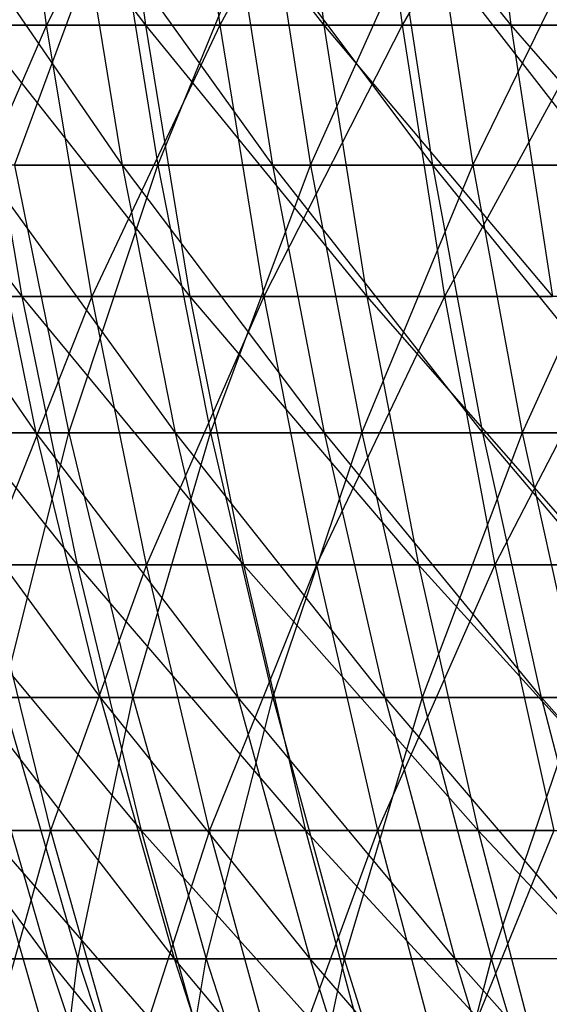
# Model space of a CAD drawing. Extents: x -125 to 125, y -143 to 0.
# Tile 37 of 256: x -46.71 to -41.92, y -102.99 to -94.06. Entities that reach past the tile are written whole.
import ezdxf

# ---------------------------------------------------------------- set-up
doc = ezdxf.new("R2010")
doc.units = 0
doc.header["$LTSCALE"] = 25.4
doc.layers.get('0').update_dxf_attribs({"linetype": 'CONTINUOUS'})

# ---------------------------------------------------------------- blocks, each defined once
blk = doc.blocks.new('NL2500027000_STL_3')
at = {"color": 0}
for p, q in [((-47.4433, -91.6345, 35.6712), (-45.5735, -94.1127, 37.3739)), ((-47.4433, -91.6345, 35.6712), (-45.5735, -94.1127, 37.3739)), ((-46.4689, -94.1127, -36.2545), (-46.7992, -91.6345, -36.5122)), ((-46.4689, -94.1127, -36.2545), (-46.7992, -91.6345, -36.5122)), ((-45.2183, -91.6345, -38.4526), (-46.4689, -94.1127, -36.2545)), ((-45.2183, -91.6345, -38.4526), (-46.4689, -94.1127, -36.2545)), ((-45.8974, -91.6345, 37.6395), (-43.9574, -94.1127, 39.2619)), ((-45.8974, -91.6345, 37.6395), (-43.9574, -94.1127, 39.2619)), ((-45.8974, -91.6345, 37.6395), (-45.5735, -94.1127, 37.3739)), ((-45.8974, -91.6345, 37.6395), (-45.5735, -94.1127, 37.3739)), ((-45.2183, -91.6345, -38.4526), (-44.8993, -94.1127, -38.1813)), ((-45.2183, -91.6345, -38.4526), (-44.8993, -94.1127, -38.1813)), ((-43.5571, -91.6345, -40.3247), (-44.8993, -94.1127, -38.1813)), ((-43.5571, -91.6345, -40.3247), (-44.8993, -94.1127, -38.1813)), ((-44.2698, -91.6345, 39.5409), (-42.2632, -94.1127, 41.0801)), ((-44.2698, -91.6345, 39.5409), (-42.2632, -94.1127, 41.0801)), ((-44.2698, -91.6345, 39.5409), (-43.9574, -94.1127, 39.2619)), ((-44.2698, -91.6345, 39.5409), (-43.9574, -94.1127, 39.2619)), ((-43.5571, -91.6345, -40.3247), (-43.2498, -94.1127, -40.0401)), ((-43.5571, -91.6345, -40.3247), (-43.2498, -94.1127, -40.0401)), ((-41.8185, -91.6345, -42.125), (-43.2498, -94.1127, -40.0401)), ((-41.8185, -91.6345, -42.125), (-43.2498, -94.1127, -40.0401)), ((-42.5635, -91.6345, 41.372), (-42.2632, -94.1127, 41.0801)), ((-42.5635, -91.6345, 41.372), (-42.2632, -94.1127, 41.0801)), ((-45.7816, -95.3803, 30.243), (-47.4639, -92.9311, 28.4611)), ((-45.7816, -95.3803, 30.243), (-47.4639, -92.9311, 28.4611)), ((-46.7576, -95.3803, -28.711), (-45.8536, -92.9311, -30.9887)), ((-46.7576, -95.3803, -28.711), (-45.8536, -92.9311, -30.9887)), ((-44.4189, -95.3803, 32.2112), (-46.1773, -92.9311, 30.5044)), ((-44.4189, -95.3803, 32.2112), (-46.1773, -92.9311, 30.5044)), ((-45.7816, -95.3803, 30.243), (-46.1773, -92.9311, 30.5044)), ((-45.7816, -95.3803, 30.243), (-46.1773, -92.9311, 30.5044)), ((-45.8536, -92.9311, -30.9887), (-45.4608, -95.3803, -30.7232)), ((-45.8536, -92.9311, -30.9887), (-45.4608, -95.3803, -30.7232)), ((-45.4608, -95.3803, -30.7232), (-44.4583, -92.9311, -32.9593)), ((-45.4608, -95.3803, -30.7232), (-44.4583, -92.9311, -32.9593)), ((-42.9716, -95.3803, 34.1181), (-44.8027, -92.9311, 32.4896)), ((-42.9716, -95.3803, 34.1181), (-44.8027, -92.9311, 32.4896)), ((-44.4189, -95.3803, 32.2112), (-44.8027, -92.9311, 32.4896)), ((-44.4189, -95.3803, 32.2112), (-44.8027, -92.9311, 32.4896)), ((-44.4583, -92.9311, -32.9593), (-44.0774, -95.3803, -32.6769)), ((-44.4583, -92.9311, -32.9593), (-44.0774, -95.3803, -32.6769)), ((-44.0774, -95.3803, -32.6769), (-42.9783, -92.9311, -34.8672)), ((-44.0774, -95.3803, -32.6769), (-42.9783, -92.9311, -34.8672)), ((-41.4424, -95.3803, 35.96), (-43.3429, -92.9311, 34.4129)), ((-41.4424, -95.3803, 35.96), (-43.3429, -92.9311, 34.4129)), ((-42.9716, -95.3803, 34.1181), (-43.3429, -92.9311, 34.4129)), ((-42.9716, -95.3803, 34.1181), (-43.3429, -92.9311, 34.4129)), ((-42.9783, -92.9311, -34.8672), (-42.6101, -95.3803, -34.5685)), ((-42.9783, -92.9311, -34.8672), (-42.6101, -95.3803, -34.5685)), ((-42.6101, -95.3803, -34.5685), (-41.4165, -92.9311, -36.7087)), ((-42.6101, -95.3803, -34.5685), (-41.4165, -92.9311, -36.7087)), ((-48.5598, -94.1127, 33.4021), (-46.6911, -96.5711, 35.1056)), ((-48.5598, -94.1127, 33.4021), (-46.6911, -96.5711, 35.1056)), ((-46.4689, -94.1127, -36.2545), (-47.956, -94.1127, -34.2633)), ((-46.4689, -94.1127, -36.2545), (-47.956, -94.1127, -34.2633)), ((-46.4689, -94.1127, -36.2545), (-47.5311, -96.5711, -33.9597)), ((-46.4689, -94.1127, -36.2545), (-47.5311, -96.5711, -33.9597)), ((-47.1085, -94.1127, 35.4195), (-45.5735, -94.1127, 37.3739)), ((-47.1085, -94.1127, 35.4195), (-45.5735, -94.1127, 37.3739)), ((-47.1085, -94.1127, 35.4195), (-45.1697, -96.5711, 37.0428)), ((-47.1085, -94.1127, 35.4195), (-45.1697, -96.5711, 37.0428)), ((-47.1085, -94.1127, 35.4195), (-46.6911, -96.5711, 35.1056)), ((-47.1085, -94.1127, 35.4195), (-46.6911, -96.5711, 35.1056)), ((-44.8993, -94.1127, -38.1813), (-46.4689, -94.1127, -36.2545)), ((-44.8993, -94.1127, -38.1813), (-46.4689, -94.1127, -36.2545)), ((-46.0572, -96.5711, -35.9333), (-46.4689, -94.1127, -36.2545)), ((-46.0572, -96.5711, -35.9333), (-46.4689, -94.1127, -36.2545)), ((-44.8993, -94.1127, -38.1813), (-46.0572, -96.5711, -35.9333)), ((-44.8993, -94.1127, -38.1813), (-46.0572, -96.5711, -35.9333)), ((-45.5735, -94.1127, 37.3739), (-43.9574, -94.1127, 39.2619)), ((-45.5735, -94.1127, 37.3739), (-43.9574, -94.1127, 39.2619)), ((-45.5735, -94.1127, 37.3739), (-43.5679, -96.5711, 38.914)), ((-45.5735, -94.1127, 37.3739), (-43.5679, -96.5711, 38.914)), ((-45.5735, -94.1127, 37.3739), (-45.1697, -96.5711, 37.0428)), ((-45.5735, -94.1127, 37.3739), (-45.1697, -96.5711, 37.0428)), ((-44.8993, -94.1127, -38.1813), (-44.5014, -96.5711, -37.8429)), ((-43.2498, -94.1127, -40.0401), (-44.8993, -94.1127, -38.1813)), ((-43.2498, -94.1127, -40.0401), (-44.8993, -94.1127, -38.1813)), ((-44.8993, -94.1127, -38.1813), (-44.5014, -96.5711, -37.8429)), ((-43.2498, -94.1127, -40.0401), (-44.5014, -96.5711, -37.8429)), ((-43.2498, -94.1127, -40.0401), (-44.5014, -96.5711, -37.8429)), ((-43.9574, -94.1127, 39.2619), (-42.2632, -94.1127, 41.0801)), ((-43.9574, -94.1127, 39.2619), (-42.2632, -94.1127, 41.0801)), ((-43.9574, -94.1127, 39.2619), (-41.8887, -96.5711, 40.7161)), ((-43.9574, -94.1127, 39.2619), (-41.8887, -96.5711, 40.7161)), ((-43.9574, -94.1127, 39.2619), (-43.5679, -96.5711, 38.914)), ((-43.9574, -94.1127, 39.2619), (-43.5679, -96.5711, 38.914)), ((-43.2498, -94.1127, -40.0401), (-42.8665, -96.5711, -39.6853)), ((-41.5234, -94.1127, -41.8278), (-43.2498, -94.1127, -40.0401)), ((-41.5234, -94.1127, -41.8278), (-43.2498, -94.1127, -40.0401)), ((-43.2498, -94.1127, -40.0401), (-42.8665, -96.5711, -39.6853)), ((-41.5234, -94.1127, -41.8278), (-42.8665, -96.5711, -39.6853)), ((-41.5234, -94.1127, -41.8278), (-42.8665, -96.5711, -39.6853)), ((-42.2632, -94.1127, 41.0801), (-40.4938, -94.1127, 42.8253)), ((-42.2632, -94.1127, 41.0801), (-40.4938, -94.1127, 42.8253)), ((-42.2632, -94.1127, 41.0801), (-40.135, -96.5711, 42.4458)), ((-42.2632, -94.1127, 41.0801), (-40.135, -96.5711, 42.4458)), ((-42.2632, -94.1127, 41.0801), (-41.8887, -96.5711, 40.7161)), ((-42.2632, -94.1127, 41.0801), (-41.8887, -96.5711, 40.7161)), ((-46.5621, -97.8072, 27.9204), (-48.2433, -95.3803, 26.1378)), ((-46.5621, -97.8072, 27.9204), (-48.2433, -95.3803, 26.1378)), ((-45.7816, -95.3803, 30.243), (-47.0572, -95.3803, 28.2173)), ((-45.7816, -95.3803, 30.243), (-47.0572, -95.3803, 28.2173)), ((-45.2999, -97.8072, 29.9248), (-47.0572, -95.3803, 28.2173)), ((-45.2999, -97.8072, 29.9248), (-47.0572, -95.3803, 28.2173)), ((-46.5621, -97.8072, 27.9204), (-47.0572, -95.3803, 28.2173)), ((-46.5621, -97.8072, 27.9204), (-47.0572, -95.3803, 28.2173)), ((-46.7576, -95.3803, -28.711), (-45.4608, -95.3803, -30.7232)), ((-46.7576, -95.3803, -28.711), (-45.4608, -95.3803, -30.7232)), ((-46.7576, -95.3803, -28.711), (-46.2657, -97.8072, -28.4089)), ((-46.7576, -95.3803, -28.711), (-46.2657, -97.8072, -28.4089)), ((-46.2657, -97.8072, -28.4089), (-45.4608, -95.3803, -30.7232)), ((-46.2657, -97.8072, -28.4089), (-45.4608, -95.3803, -30.7232)), ((-44.4189, -95.3803, 32.2112), (-45.7816, -95.3803, 30.243)), ((-44.4189, -95.3803, 32.2112), (-45.7816, -95.3803, 30.243)), ((-43.9515, -97.8072, 31.8723), (-45.7816, -95.3803, 30.243)), ((-43.9515, -97.8072, 31.8723), (-45.7816, -95.3803, 30.243)), ((-45.2999, -97.8072, 29.9248), (-45.7816, -95.3803, 30.243)), ((-45.2999, -97.8072, 29.9248), (-45.7816, -95.3803, 30.243)), ((-45.4608, -95.3803, -30.7232), (-44.0774, -95.3803, -32.6769)), ((-45.4608, -95.3803, -30.7232), (-44.0774, -95.3803, -32.6769)), ((-45.4608, -95.3803, -30.7232), (-44.9825, -97.8072, -30.4)), ((-45.4608, -95.3803, -30.7232), (-44.9825, -97.8072, -30.4)), ((-44.9825, -97.8072, -30.4), (-44.0774, -95.3803, -32.6769)), ((-44.9825, -97.8072, -30.4), (-44.0774, -95.3803, -32.6769)), ((-42.9716, -95.3803, 34.1181), (-44.4189, -95.3803, 32.2112)), ((-42.9716, -95.3803, 34.1181), (-44.4189, -95.3803, 32.2112)), ((-42.5194, -97.8072, 33.7591), (-44.4189, -95.3803, 32.2112)), ((-42.5194, -97.8072, 33.7591), (-44.4189, -95.3803, 32.2112)), ((-43.9515, -97.8072, 31.8723), (-44.4189, -95.3803, 32.2112)), ((-43.9515, -97.8072, 31.8723), (-44.4189, -95.3803, 32.2112)), ((-44.0774, -95.3803, -32.6769), (-42.6101, -95.3803, -34.5685)), ((-44.0774, -95.3803, -32.6769), (-42.6101, -95.3803, -34.5685)), ((-44.0774, -95.3803, -32.6769), (-43.6136, -97.8072, -32.3331)), ((-44.0774, -95.3803, -32.6769), (-43.6136, -97.8072, -32.3331)), ((-43.6136, -97.8072, -32.3331), (-42.6101, -95.3803, -34.5685)), ((-43.6136, -97.8072, -32.3331), (-42.6101, -95.3803, -34.5685)), ((-41.4424, -95.3803, 35.96), (-42.9716, -95.3803, 34.1181)), ((-41.4424, -95.3803, 35.96), (-42.9716, -95.3803, 34.1181)), ((-41.0064, -97.8072, 35.5816), (-42.9716, -95.3803, 34.1181)), ((-41.0064, -97.8072, 35.5816), (-42.9716, -95.3803, 34.1181)), ((-42.5194, -97.8072, 33.7591), (-42.9716, -95.3803, 34.1181)), ((-42.5194, -97.8072, 33.7591), (-42.9716, -95.3803, 34.1181)), ((-42.6101, -95.3803, -34.5685), (-41.0617, -95.3803, -36.3942)), ((-42.6101, -95.3803, -34.5685), (-41.0617, -95.3803, -36.3942)), ((-42.6101, -95.3803, -34.5685), (-42.1618, -97.8072, -34.2048)), ((-42.6101, -95.3803, -34.5685), (-42.1618, -97.8072, -34.2048)), ((-41.0617, -95.3803, -36.3942), (-42.1618, -97.8072, -34.2048)), ((-41.0617, -95.3803, -36.3942), (-42.1618, -97.8072, -34.2048)), ((-48.1295, -96.5711, 33.1061), (-46.6911, -96.5711, 35.1056)), ((-48.1295, -96.5711, 33.1061), (-46.6911, -96.5711, 35.1056)), ((-48.1295, -96.5711, 33.1061), (-46.1917, -99.0055, 34.7302)), ((-48.1295, -96.5711, 33.1061), (-46.1917, -99.0055, 34.7302)), ((-46.0572, -96.5711, -35.9333), (-47.5311, -96.5711, -33.9597)), ((-46.0572, -96.5711, -35.9333), (-47.5311, -96.5711, -33.9597)), ((-46.0572, -96.5711, -35.9333), (-47.0227, -99.0055, -33.5965)), ((-46.0572, -96.5711, -35.9333), (-47.0227, -99.0055, -33.5965)), ((-46.6911, -96.5711, 35.1056), (-45.1697, -96.5711, 37.0428)), ((-46.6911, -96.5711, 35.1056), (-45.1697, -96.5711, 37.0428)), ((-46.6911, -96.5711, 35.1056), (-44.6866, -99.0055, 36.6466)), ((-46.6911, -96.5711, 35.1056), (-44.6866, -99.0055, 36.6466)), ((-46.6911, -96.5711, 35.1056), (-46.1917, -99.0055, 34.7302)), ((-46.6911, -96.5711, 35.1056), (-46.1917, -99.0055, 34.7302)), ((-44.5014, -96.5711, -37.8429), (-46.0572, -96.5711, -35.9333)), ((-44.5014, -96.5711, -37.8429), (-46.0572, -96.5711, -35.9333)), ((-45.5646, -99.0055, -35.549), (-46.0572, -96.5711, -35.9333)), ((-45.5646, -99.0055, -35.549), (-46.0572, -96.5711, -35.9333)), ((-44.5014, -96.5711, -37.8429), (-45.5646, -99.0055, -35.549)), ((-44.5014, -96.5711, -37.8429), (-45.5646, -99.0055, -35.549)), ((-45.1697, -96.5711, 37.0428), (-43.5679, -96.5711, 38.914)), ((-45.1697, -96.5711, 37.0428), (-43.5679, -96.5711, 38.914)), ((-45.1697, -96.5711, 37.0428), (-43.102, -99.0055, 38.4978)), ((-45.1697, -96.5711, 37.0428), (-43.102, -99.0055, 38.4978)), ((-45.1697, -96.5711, 37.0428), (-44.6866, -99.0055, 36.6466)), ((-45.1697, -96.5711, 37.0428), (-44.6866, -99.0055, 36.6466)), ((-44.5014, -96.5711, -37.8429), (-44.0255, -99.0055, -37.4382)), ((-42.8665, -96.5711, -39.6853), (-44.5014, -96.5711, -37.8429)), ((-42.8665, -96.5711, -39.6853), (-44.5014, -96.5711, -37.8429)), ((-44.5014, -96.5711, -37.8429), (-44.0255, -99.0055, -37.4382)), ((-42.8665, -96.5711, -39.6853), (-44.0255, -99.0055, -37.4382)), ((-42.8665, -96.5711, -39.6853), (-44.0255, -99.0055, -37.4382)), ((-43.5679, -96.5711, 38.914), (-41.8887, -96.5711, 40.7161)), ((-43.5679, -96.5711, 38.914), (-41.8887, -96.5711, 40.7161)), ((-43.5679, -96.5711, 38.914), (-41.4407, -99.0055, 40.2806)), ((-43.5679, -96.5711, 38.914), (-41.4407, -99.0055, 40.2806)), ((-43.5679, -96.5711, 38.914), (-43.102, -99.0055, 38.4978)), ((-43.5679, -96.5711, 38.914), (-43.102, -99.0055, 38.4978)), ((-42.8665, -96.5711, -39.6853), (-42.4081, -99.0055, -39.2609)), ((-41.1554, -96.5711, -41.4571), (-42.8665, -96.5711, -39.6853)), ((-41.1554, -96.5711, -41.4571), (-42.8665, -96.5711, -39.6853)), ((-42.8665, -96.5711, -39.6853), (-42.4081, -99.0055, -39.2609)), ((-41.1554, -96.5711, -41.4571), (-42.4081, -99.0055, -39.2609)), ((-41.1554, -96.5711, -41.4571), (-42.4081, -99.0055, -39.2609)), ((-46.5621, -97.8072, 27.9204), (-47.7357, -97.8072, 25.8628)), ((-46.5621, -97.8072, 27.9204), (-47.7357, -97.8072, 25.8628)), ((-45.9795, -100.2075, 27.571), (-47.7357, -97.8072, 25.8628)), ((-45.9795, -100.2075, 27.571), (-47.7357, -97.8072, 25.8628)), ((-47.4608, -97.8072, -26.3638), (-46.2657, -97.8072, -28.4089)), ((-47.4608, -97.8072, -26.3638), (-46.2657, -97.8072, -28.4089)), ((-46.8669, -100.2075, -26.0339), (-46.2657, -97.8072, -28.4089)), ((-46.8669, -100.2075, -26.0339), (-46.2657, -97.8072, -28.4089)), ((-45.2999, -97.8072, 29.9248), (-46.5621, -97.8072, 27.9204)), ((-45.2999, -97.8072, 29.9248), (-46.5621, -97.8072, 27.9204)), ((-44.7331, -100.2075, 29.5504), (-46.5621, -97.8072, 27.9204)), ((-44.7331, -100.2075, 29.5504), (-46.5621, -97.8072, 27.9204)), ((-45.9795, -100.2075, 27.571), (-46.5621, -97.8072, 27.9204)), ((-45.9795, -100.2075, 27.571), (-46.5621, -97.8072, 27.9204)), ((-46.2657, -97.8072, -28.4089), (-44.9825, -97.8072, -30.4)), ((-46.2657, -97.8072, -28.4089), (-44.9825, -97.8072, -30.4)), ((-46.2657, -97.8072, -28.4089), (-45.6867, -100.2075, -28.0534)), ((-46.2657, -97.8072, -28.4089), (-45.6867, -100.2075, -28.0534)), ((-45.6867, -100.2075, -28.0534), (-44.9825, -97.8072, -30.4)), ((-45.6867, -100.2075, -28.0534), (-44.9825, -97.8072, -30.4)), ((-43.9515, -97.8072, 31.8723), (-45.2999, -97.8072, 29.9248)), ((-43.9515, -97.8072, 31.8723), (-45.2999, -97.8072, 29.9248)), ((-43.4015, -100.2075, 31.4735), (-45.2999, -97.8072, 29.9248)), ((-43.4015, -100.2075, 31.4735), (-45.2999, -97.8072, 29.9248)), ((-44.7331, -100.2075, 29.5504), (-45.2999, -97.8072, 29.9248)), ((-44.7331, -100.2075, 29.5504), (-45.2999, -97.8072, 29.9248)), ((-44.9825, -97.8072, -30.4), (-43.6136, -97.8072, -32.3331)), ((-44.9825, -97.8072, -30.4), (-43.6136, -97.8072, -32.3331)), ((-44.9825, -97.8072, -30.4), (-44.4196, -100.2075, -30.0196)), ((-44.9825, -97.8072, -30.4), (-44.4196, -100.2075, -30.0196)), ((-44.4196, -100.2075, -30.0196), (-43.6136, -97.8072, -32.3331)), ((-44.4196, -100.2075, -30.0196), (-43.6136, -97.8072, -32.3331)), ((-42.5194, -97.8072, 33.7591), (-43.9515, -97.8072, 31.8723)), ((-42.5194, -97.8072, 33.7591), (-43.9515, -97.8072, 31.8723)), ((-41.9874, -100.2075, 33.3367), (-43.9515, -97.8072, 31.8723)), ((-41.9874, -100.2075, 33.3367), (-43.9515, -97.8072, 31.8723)), ((-43.4015, -100.2075, 31.4735), (-43.9515, -97.8072, 31.8723)), ((-43.4015, -100.2075, 31.4735), (-43.9515, -97.8072, 31.8723)), ((-43.6136, -97.8072, -32.3331), (-42.1618, -97.8072, -34.2048)), ((-43.6136, -97.8072, -32.3331), (-42.1618, -97.8072, -34.2048)), ((-43.6136, -97.8072, -32.3331), (-43.0679, -100.2075, -31.9285)), ((-43.6136, -97.8072, -32.3331), (-43.0679, -100.2075, -31.9285)), ((-42.1618, -97.8072, -34.2048), (-43.0679, -100.2075, -31.9285)), ((-42.1618, -97.8072, -34.2048), (-43.0679, -100.2075, -31.9285)), ((-41.0064, -97.8072, 35.5816), (-42.5194, -97.8072, 33.7591)), ((-41.0064, -97.8072, 35.5816), (-42.5194, -97.8072, 33.7591)), ((-40.4933, -100.2075, 35.1364), (-42.5194, -97.8072, 33.7591)), ((-40.4933, -100.2075, 35.1364), (-42.5194, -97.8072, 33.7591)), ((-41.9874, -100.2075, 33.3367), (-42.5194, -97.8072, 33.7591)), ((-41.9874, -100.2075, 33.3367), (-42.5194, -97.8072, 33.7591)), ((-42.1618, -97.8072, -34.2048), (-40.6296, -97.8072, -36.0113)), ((-42.1618, -97.8072, -34.2048), (-40.6296, -97.8072, -36.0113)), ((-42.1618, -97.8072, -34.2048), (-41.6342, -100.2075, -33.7767)), ((-42.1618, -97.8072, -34.2048), (-41.6342, -100.2075, -33.7767)), ((-47.6148, -99.0055, 32.752), (-46.1917, -99.0055, 34.7302)), ((-47.6148, -99.0055, 32.752), (-46.1917, -99.0055, 34.7302)), ((-47.6148, -99.0055, 32.752), (-45.6113, -101.4116, 34.2938)), ((-47.6148, -99.0055, 32.752), (-45.6113, -101.4116, 34.2938)), ((-47.0227, -99.0055, -33.5965), (-46.4319, -101.4116, -33.1744)), ((-45.5646, -99.0055, -35.549), (-47.0227, -99.0055, -33.5965)), ((-45.5646, -99.0055, -35.549), (-47.0227, -99.0055, -33.5965)), ((-47.0227, -99.0055, -33.5965), (-46.4319, -101.4116, -33.1744)), ((-45.5646, -99.0055, -35.549), (-46.4319, -101.4116, -33.1744)), ((-45.5646, -99.0055, -35.549), (-46.4319, -101.4116, -33.1744)), ((-46.1917, -99.0055, 34.7302), (-44.6866, -99.0055, 36.6466)), ((-46.1917, -99.0055, 34.7302), (-44.6866, -99.0055, 36.6466)), ((-46.1917, -99.0055, 34.7302), (-44.1251, -101.4116, 36.1861)), ((-46.1917, -99.0055, 34.7302), (-44.1251, -101.4116, 36.1861)), ((-46.1917, -99.0055, 34.7302), (-45.6113, -101.4116, 34.2938)), ((-46.1917, -99.0055, 34.7302), (-45.6113, -101.4116, 34.2938)), ((-44.0255, -99.0055, -37.4382), (-45.5646, -99.0055, -35.549)), ((-44.0255, -99.0055, -37.4382), (-45.5646, -99.0055, -35.549)), ((-44.9921, -101.4116, -35.1023), (-45.5646, -99.0055, -35.549)), ((-44.9921, -101.4116, -35.1023), (-45.5646, -99.0055, -35.549)), ((-44.0255, -99.0055, -37.4382), (-44.9921, -101.4116, -35.1023)), ((-44.0255, -99.0055, -37.4382), (-44.9921, -101.4116, -35.1023)), ((-44.6866, -99.0055, 36.6466), (-43.102, -99.0055, 38.4978)), ((-44.6866, -99.0055, 36.6466), (-43.102, -99.0055, 38.4978)), ((-44.6866, -99.0055, 36.6466), (-42.5604, -101.4116, 38.0141)), ((-44.6866, -99.0055, 36.6466), (-42.5604, -101.4116, 38.0141)), ((-44.6866, -99.0055, 36.6466), (-44.1251, -101.4116, 36.1861)), ((-44.6866, -99.0055, 36.6466), (-44.1251, -101.4116, 36.1861)), ((-44.0255, -99.0055, -37.4382), (-43.4723, -101.4116, -36.9678)), ((-42.4081, -99.0055, -39.2609), (-44.0255, -99.0055, -37.4382)), ((-42.4081, -99.0055, -39.2609), (-44.0255, -99.0055, -37.4382)), ((-44.0255, -99.0055, -37.4382), (-43.4723, -101.4116, -36.9678)), ((-42.4081, -99.0055, -39.2609), (-43.4723, -101.4116, -36.9678)), ((-42.4081, -99.0055, -39.2609), (-43.4723, -101.4116, -36.9678)), ((-43.102, -99.0055, 38.4978), (-41.4407, -99.0055, 40.2806)), ((-43.102, -99.0055, 38.4978), (-41.4407, -99.0055, 40.2806)), ((-43.102, -99.0055, 38.4978), (-40.92, -101.4116, 39.7745)), ((-43.102, -99.0055, 38.4978), (-40.92, -101.4116, 39.7745)), ((-43.102, -99.0055, 38.4978), (-42.5604, -101.4116, 38.0141)), ((-43.102, -99.0055, 38.4978), (-42.5604, -101.4116, 38.0141)), ((-42.4081, -99.0055, -39.2609), (-41.8752, -101.4116, -38.7676)), ((-40.7153, -99.0055, -41.0138), (-42.4081, -99.0055, -39.2609)), ((-40.7153, -99.0055, -41.0138), (-42.4081, -99.0055, -39.2609)), ((-42.4081, -99.0055, -39.2609), (-41.8752, -101.4116, -38.7676)), ((-46.4523, -102.577, 25.1675), (-48.2075, -100.2075, 23.4587)), ((-46.4523, -102.577, 25.1675), (-48.2075, -100.2075, 23.4587)), ((-45.9795, -100.2075, 27.571), (-47.1383, -100.2075, 25.5392)), ((-45.9795, -100.2075, 27.571), (-47.1383, -100.2075, 25.5392)), ((-45.3103, -102.577, 27.1698), (-47.1383, -100.2075, 25.5392)), ((-45.3103, -102.577, 27.1698), (-47.1383, -100.2075, 25.5392)), ((-46.4523, -102.577, 25.1675), (-47.1383, -100.2075, 25.5392)), ((-46.4523, -102.577, 25.1675), (-47.1383, -100.2075, 25.5392)), ((-46.8669, -100.2075, -26.0339), (-45.6867, -100.2075, -28.0534)), ((-46.8669, -100.2075, -26.0339), (-45.6867, -100.2075, -28.0534)), ((-46.8669, -100.2075, -26.0339), (-46.1849, -102.577, -25.655)), ((-46.8669, -100.2075, -26.0339), (-46.1849, -102.577, -25.655)), ((-46.1849, -102.577, -25.655), (-45.6867, -100.2075, -28.0534)), ((-46.1849, -102.577, -25.655), (-45.6867, -100.2075, -28.0534)), ((-44.7331, -100.2075, 29.5504), (-45.9795, -100.2075, 27.571)), ((-44.7331, -100.2075, 29.5504), (-45.9795, -100.2075, 27.571)), ((-44.0821, -102.577, 29.1203), (-45.9795, -100.2075, 27.571)), ((-44.0821, -102.577, 29.1203), (-45.9795, -100.2075, 27.571)), ((-45.3103, -102.577, 27.1698), (-45.9795, -100.2075, 27.571)), ((-45.3103, -102.577, 27.1698), (-45.9795, -100.2075, 27.571)), ((-45.6867, -100.2075, -28.0534), (-44.4196, -100.2075, -30.0196)), ((-45.6867, -100.2075, -28.0534), (-44.4196, -100.2075, -30.0196)), ((-45.6867, -100.2075, -28.0534), (-45.0219, -102.577, -27.6452)), ((-45.6867, -100.2075, -28.0534), (-45.0219, -102.577, -27.6452)), ((-45.0219, -102.577, -27.6452), (-44.4196, -100.2075, -30.0196)), ((-45.0219, -102.577, -27.6452), (-44.4196, -100.2075, -30.0196)), ((-43.4015, -100.2075, 31.4735), (-44.7331, -100.2075, 29.5504)), ((-43.4015, -100.2075, 31.4735), (-44.7331, -100.2075, 29.5504)), ((-42.7699, -102.577, 31.0154), (-44.7331, -100.2075, 29.5504)), ((-42.7699, -102.577, 31.0154), (-44.7331, -100.2075, 29.5504)), ((-44.0821, -102.577, 29.1203), (-44.7331, -100.2075, 29.5504)), ((-44.0821, -102.577, 29.1203), (-44.7331, -100.2075, 29.5504)), ((-44.4196, -100.2075, -30.0196), (-43.0679, -100.2075, -31.9285)), ((-44.4196, -100.2075, -30.0196), (-43.0679, -100.2075, -31.9285)), ((-44.4196, -100.2075, -30.0196), (-43.7731, -102.577, -29.5827)), ((-44.4196, -100.2075, -30.0196), (-43.7731, -102.577, -29.5827)), ((-43.0679, -100.2075, -31.9285), (-43.7731, -102.577, -29.5827)), ((-43.0679, -100.2075, -31.9285), (-43.7731, -102.577, -29.5827)), ((-41.9874, -100.2075, 33.3367), (-43.4015, -100.2075, 31.4735)), ((-41.9874, -100.2075, 33.3367), (-43.4015, -100.2075, 31.4735)), ((-41.3763, -102.577, 32.8515), (-43.4015, -100.2075, 31.4735)), ((-41.3763, -102.577, 32.8515), (-43.4015, -100.2075, 31.4735)), ((-42.7699, -102.577, 31.0154), (-43.4015, -100.2075, 31.4735)), ((-42.7699, -102.577, 31.0154), (-43.4015, -100.2075, 31.4735)), ((-43.0679, -100.2075, -31.9285), (-41.6342, -100.2075, -33.7767)), ((-43.0679, -100.2075, -31.9285), (-41.6342, -100.2075, -33.7767)), ((-43.0679, -100.2075, -31.9285), (-42.4411, -102.577, -31.4639)), ((-43.0679, -100.2075, -31.9285), (-42.4411, -102.577, -31.4639)), ((-42.4411, -102.577, -31.4639), (-41.6342, -100.2075, -33.7767)), ((-42.4411, -102.577, -31.4639), (-41.6342, -100.2075, -33.7767)), ((-40.4933, -100.2075, 35.1364), (-41.9874, -100.2075, 33.3367)), ((-40.4933, -100.2075, 35.1364), (-41.9874, -100.2075, 33.3367)), ((-39.904, -102.577, 34.625), (-41.9874, -100.2075, 33.3367)), ((-39.904, -102.577, 34.625), (-41.9874, -100.2075, 33.3367)), ((-41.3763, -102.577, 32.8515), (-41.9874, -100.2075, 33.3367)), ((-41.3763, -102.577, 32.8515), (-41.9874, -100.2075, 33.3367)), ((-46.4319, -101.4116, -33.1744), (-47.7891, -101.4116, -31.1875)), ((-46.4319, -101.4116, -33.1744), (-47.7891, -101.4116, -31.1875)), ((-46.4319, -101.4116, -33.1744), (-47.0971, -103.7852, -30.7359)), ((-46.4319, -101.4116, -33.1744), (-47.0971, -103.7852, -30.7359)), ((-47.0165, -101.4116, 32.3405), (-45.6113, -101.4116, 34.2938)), ((-47.0165, -101.4116, 32.3405), (-45.6113, -101.4116, 34.2938)), ((-47.0165, -101.4116, 32.3405), (-44.9509, -103.7852, 33.7972)), ((-47.0165, -101.4116, 32.3405), (-44.9509, -103.7852, 33.7972)), ((-47.0165, -101.4116, 32.3405), (-46.3357, -103.7852, 31.8722)), ((-47.0165, -101.4116, 32.3405), (-46.3357, -103.7852, 31.8722)), ((-46.4319, -101.4116, -33.1744), (-45.7595, -103.7852, -32.694)), ((-44.9921, -101.4116, -35.1023), (-46.4319, -101.4116, -33.1744)), ((-44.9921, -101.4116, -35.1023), (-46.4319, -101.4116, -33.1744)), ((-46.4319, -101.4116, -33.1744), (-45.7595, -103.7852, -32.694)), ((-44.9921, -101.4116, -35.1023), (-45.7595, -103.7852, -32.694)), ((-44.9921, -101.4116, -35.1023), (-45.7595, -103.7852, -32.694)), ((-45.6113, -101.4116, 34.2938), (-44.1251, -101.4116, 36.1861)), ((-45.6113, -101.4116, 34.2938), (-44.1251, -101.4116, 36.1861)), ((-45.6113, -101.4116, 34.2938), (-43.4862, -103.7852, 35.6621)), ((-45.6113, -101.4116, 34.2938), (-43.4862, -103.7852, 35.6621)), ((-45.6113, -101.4116, 34.2938), (-44.9509, -103.7852, 33.7972)), ((-45.6113, -101.4116, 34.2938), (-44.9509, -103.7852, 33.7972)), ((-43.4723, -101.4116, -36.9678), (-44.9921, -101.4116, -35.1023)), ((-43.4723, -101.4116, -36.9678), (-44.9921, -101.4116, -35.1023)), ((-44.3406, -103.7852, -34.594), (-44.9921, -101.4116, -35.1023)), ((-44.3406, -103.7852, -34.594), (-44.9921, -101.4116, -35.1023)), ((-43.4723, -101.4116, -36.9678), (-44.3406, -103.7852, -34.594)), ((-43.4723, -101.4116, -36.9678), (-44.3406, -103.7852, -34.594)), ((-44.1251, -101.4116, 36.1861), (-42.5604, -101.4116, 38.0141)), ((-44.1251, -101.4116, 36.1861), (-42.5604, -101.4116, 38.0141)), ((-44.1251, -101.4116, 36.1861), (-41.9441, -103.7852, 37.4637)), ((-44.1251, -101.4116, 36.1861), (-41.9441, -103.7852, 37.4637)), ((-44.1251, -101.4116, 36.1861), (-43.4862, -103.7852, 35.6621)), ((-44.1251, -101.4116, 36.1861), (-43.4862, -103.7852, 35.6621)), ((-43.4723, -101.4116, -36.9678), (-42.8428, -103.7852, -36.4325)), ((-41.8752, -101.4116, -38.7676), (-43.4723, -101.4116, -36.9678)), ((-41.8752, -101.4116, -38.7676), (-43.4723, -101.4116, -36.9678)), ((-43.4723, -101.4116, -36.9678), (-42.8428, -103.7852, -36.4325)), ((-41.8752, -101.4116, -38.7676), (-42.8428, -103.7852, -36.4325)), ((-41.8752, -101.4116, -38.7676), (-42.8428, -103.7852, -36.4325)), ((-42.5604, -101.4116, 38.0141), (-40.92, -101.4116, 39.7745)), ((-42.5604, -101.4116, 38.0141), (-40.92, -101.4116, 39.7745)), ((-42.5604, -101.4116, 38.0141), (-40.3275, -103.7852, 39.1986)), ((-42.5604, -101.4116, 38.0141), (-40.3275, -103.7852, 39.1986)), ((-42.5604, -101.4116, 38.0141), (-41.9441, -103.7852, 37.4637)), ((-42.5604, -101.4116, 38.0141), (-41.9441, -103.7852, 37.4637)), ((-46.4523, -102.577, 25.1675), (-47.5059, -102.577, 23.1173)), ((-46.4523, -102.577, 25.1675), (-47.5059, -102.577, 23.1173)), ((-47.26, -102.577, -23.616), (-46.1849, -102.577, -25.655)), ((-47.26, -102.577, -23.616), (-46.1849, -102.577, -25.655)), ((-46.473, -104.9114, -23.2228), (-46.1849, -102.577, -25.655)), ((-46.473, -104.9114, -23.2228), (-46.1849, -102.577, -25.655)), ((-45.3103, -102.577, 27.1698), (-46.4523, -102.577, 25.1675)), ((-45.3103, -102.577, 27.1698), (-46.4523, -102.577, 25.1675)), ((-44.5559, -104.9114, 26.7174), (-46.4523, -102.577, 25.1675)), ((-44.5559, -104.9114, 26.7174), (-46.4523, -102.577, 25.1675)), ((-45.6789, -104.9114, 24.7484), (-46.4523, -102.577, 25.1675)), ((-45.6789, -104.9114, 24.7484), (-46.4523, -102.577, 25.1675)), ((-46.1849, -102.577, -25.655), (-45.0219, -102.577, -27.6452)), ((-46.1849, -102.577, -25.655), (-45.0219, -102.577, -27.6452)), ((-46.1849, -102.577, -25.655), (-45.4158, -104.9114, -25.2278)), ((-46.1849, -102.577, -25.655), (-45.4158, -104.9114, -25.2278)), ((-45.4158, -104.9114, -25.2278), (-45.0219, -102.577, -27.6452)), ((-45.4158, -104.9114, -25.2278), (-45.0219, -102.577, -27.6452)), ((-44.0821, -102.577, 29.1203), (-45.3103, -102.577, 27.1698)), ((-44.0821, -102.577, 29.1203), (-45.3103, -102.577, 27.1698)), ((-43.3481, -104.9114, 28.6354), (-45.3103, -102.577, 27.1698)), ((-43.3481, -104.9114, 28.6354), (-45.3103, -102.577, 27.1698)), ((-44.5559, -104.9114, 26.7174), (-45.3103, -102.577, 27.1698)), ((-44.5559, -104.9114, 26.7174), (-45.3103, -102.577, 27.1698)), ((-45.0219, -102.577, -27.6452), (-43.7731, -102.577, -29.5827)), ((-45.0219, -102.577, -27.6452), (-43.7731, -102.577, -29.5827)), ((-45.0219, -102.577, -27.6452), (-44.2722, -104.9114, -27.1848)), ((-45.0219, -102.577, -27.6452), (-44.2722, -104.9114, -27.1848)), ((-43.7731, -102.577, -29.5827), (-44.2722, -104.9114, -27.1848)), ((-43.7731, -102.577, -29.5827), (-44.2722, -104.9114, -27.1848)), ((-42.7699, -102.577, 31.0154), (-44.0821, -102.577, 29.1203)), ((-42.7699, -102.577, 31.0154), (-44.0821, -102.577, 29.1203)), ((-42.0578, -104.9114, 30.499), (-44.0821, -102.577, 29.1203)), ((-42.0578, -104.9114, 30.499), (-44.0821, -102.577, 29.1203)), ((-43.3481, -104.9114, 28.6354), (-44.0821, -102.577, 29.1203)), ((-43.3481, -104.9114, 28.6354), (-44.0821, -102.577, 29.1203)), ((-43.7731, -102.577, -29.5827), (-42.4411, -102.577, -31.4639)), ((-43.7731, -102.577, -29.5827), (-42.4411, -102.577, -31.4639)), ((-43.7731, -102.577, -29.5827), (-43.0443, -104.9114, -29.0901)), ((-43.7731, -102.577, -29.5827), (-43.0443, -104.9114, -29.0901)), ((-43.0443, -104.9114, -29.0901), (-42.4411, -102.577, -31.4639)), ((-43.0443, -104.9114, -29.0901), (-42.4411, -102.577, -31.4639)), ((-41.3763, -102.577, 32.8515), (-42.7699, -102.577, 31.0154)), ((-41.3763, -102.577, 32.8515), (-42.7699, -102.577, 31.0154)), ((-40.6874, -104.9114, 32.3045), (-42.7699, -102.577, 31.0154)), ((-40.6874, -104.9114, 32.3045), (-42.7699, -102.577, 31.0154)), ((-42.0578, -104.9114, 30.499), (-42.7699, -102.577, 31.0154)), ((-42.0578, -104.9114, 30.499), (-42.7699, -102.577, 31.0154)), ((-41.7344, -104.9114, -30.94), (-42.4411, -102.577, -31.4639)), ((-41.7344, -104.9114, -30.94), (-42.4411, -102.577, -31.4639)), ((-41.0283, -102.577, -33.2852), (-42.4411, -102.577, -31.4639)), ((-41.0283, -102.577, -33.2852), (-42.4411, -102.577, -31.4639))]:
    blk.add_line(p, q, dxfattribs=at)

msp = doc.modelspace()

# ---------------------------------------------------------------- block references
at = {"color": 253}
msp.add_blockref('NL2500027000_STL_3', (0, 0), dxfattribs=at)

doc.saveas('drawing.dxf')
